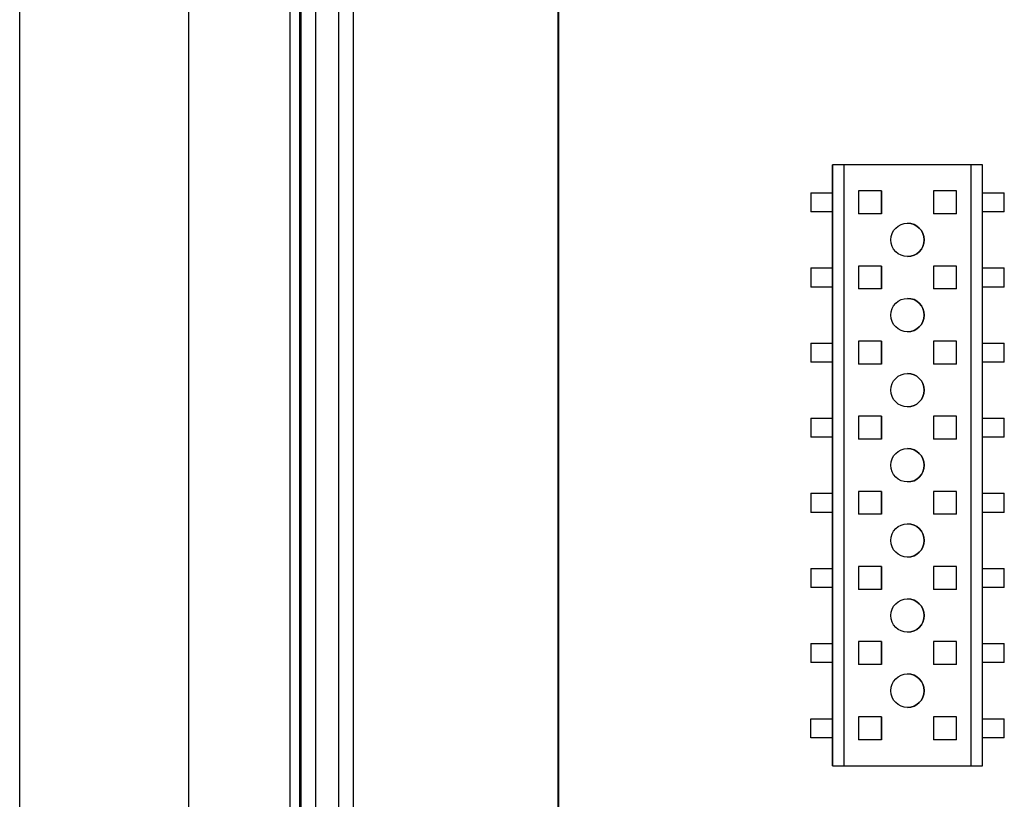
# Model space of a CAD drawing. Header units: millimetres. Extents: x 0 to 1260, y 0 to 891.
# Tile 50 of 56: x 867 to 893, y 645 to 666. Entities that reach past the tile are written whole.
import ezdxf

# ---------------------------------------------------------------- set-up
doc = ezdxf.new("R2010")
doc.units = ezdxf.units.MM
doc.header["$LTSCALE"] = 3

msp = doc.modelspace()

# ---------------------------------------------------------------- linework, layer by layer
at = {"color": 7, "linetype": 'Continuous', "lineweight": 25}
for p, q in [((866.522155, 601.068195), (866.522155, 713.961928)), ((871.022155, 713.015062), (871.022155, 602.015062)), ((875.023794, 606.574755), (875.023794, 708.165368)), ((875.404432, 708.165368), (875.404432, 606.574755)), ((873.721284, 606.760013), (873.721284, 707.98011)), ((873.971046, 707.98011), (873.971046, 606.760013)), ((874.016782, 606.778958), (874.016782, 707.961166)), ((874.397419, 707.961166), (874.397419, 606.778958)), ((880.873156, 697.696061), (880.873156, 617.65706)), ((880.867019, 640.640104), (880.867019, 676.640286)), ((888.166826, 662.040112), (888.166827, 646.040144)), ((888.166827, 646.040144), (888.166826, 662.040112)), ((888.166826, 662.040112), (888.166826, 662.040112)), ((888.471626, 662.040112), (888.166826, 662.040112)), ((888.471626, 662.040112), (888.471627, 646.040144)), ((891.862526, 662.040112), (888.471626, 662.040112)), ((888.471626, 662.040112), (888.471627, 646.040144)), ((888.471626, 662.040112), (888.471626, 662.040112)), ((891.862527, 646.040144), (891.862526, 662.040112)), ((892.167326, 662.040112), (891.862526, 662.040112)), ((892.167327, 646.040144), (892.167326, 662.040112)), ((889.471878, 661.344914), (888.862278, 661.344914)), ((888.862278, 661.344914), (888.862278, 660.735314)), ((889.471878, 660.735314), (889.471878, 661.344914)), ((889.471878, 661.344914), (889.471878, 660.735314)), ((889.471878, 661.344914), (889.471878, 661.344914)), ((891.471874, 661.344914), (890.862274, 661.344914)), ((890.862274, 661.344914), (890.862274, 660.735314)), ((891.471874, 660.735314), (891.471874, 661.344914)), ((891.471874, 661.344914), (891.471874, 661.344914)), ((887.588976, 661.294114), (887.588976, 660.786114)), ((887.588976, 661.294114), (888.166826, 661.294114)), ((892.167326, 661.294114), (892.745176, 661.294114)), ((892.745176, 660.786114), (892.745176, 661.294114)), ((888.166826, 660.786114), (887.588976, 660.786114)), ((889.471878, 660.735314), (888.862278, 660.735314)), ((889.471878, 660.735314), (889.471878, 660.735314)), ((891.471874, 660.735314), (890.862274, 660.735314)), ((891.471874, 660.735314), (891.471874, 660.735314)), ((892.745176, 660.786114), (892.167326, 660.786114)), ((887.588976, 659.294118), (887.588976, 658.786118)), ((887.588976, 659.294118), (888.166826, 659.294118)), ((889.471878, 659.344918), (888.862278, 659.344918)), ((888.862278, 659.344918), (888.862278, 658.735318)), ((889.471878, 658.735318), (889.471878, 659.344918)), ((889.471878, 659.344918), (889.471878, 658.735318)), ((889.471878, 659.344918), (889.471878, 659.344918)), ((891.471874, 659.344918), (890.862274, 659.344918)), ((890.862274, 659.344918), (890.862274, 658.735318)), ((891.471874, 658.735318), (891.471874, 659.344918)), ((891.471874, 659.344918), (891.471874, 659.344918)), ((892.167326, 659.294118), (892.745176, 659.294118)), ((892.745176, 658.786118), (892.745176, 659.294118)), ((888.166826, 658.786118), (887.588976, 658.786118)), ((889.471878, 658.735318), (888.862278, 658.735318)), ((889.471878, 658.735318), (889.471878, 658.735318)), ((891.471874, 658.735318), (890.862274, 658.735318)), ((891.471874, 658.735318), (891.471874, 658.735318)), ((892.745176, 658.786118), (892.167326, 658.786118)), ((887.588976, 657.294122), (887.588976, 656.786122)), ((887.588976, 657.294122), (888.166826, 657.294122)), ((889.471878, 657.344922), (888.862278, 657.344922)), ((888.862278, 657.344922), (888.862278, 656.735322)), ((889.471878, 656.735322), (889.471878, 657.344922)), ((889.471878, 657.344922), (889.471878, 656.735322)), ((889.471878, 657.344922), (889.471878, 657.344922)), ((891.471874, 657.344922), (890.862274, 657.344922)), ((890.862274, 657.344922), (890.862274, 656.735322)), ((891.471874, 656.735322), (891.471874, 657.344922)), ((891.471874, 657.344922), (891.471874, 657.344922)), ((892.167326, 657.294122), (892.745176, 657.294122)), ((892.745176, 656.786122), (892.745176, 657.294122)), ((888.166826, 656.786122), (887.588976, 656.786122)), ((889.471878, 656.735322), (888.862278, 656.735322)), ((889.471878, 656.735322), (889.471878, 656.735322)), ((891.471874, 656.735322), (890.862274, 656.735322)), ((891.471874, 656.735322), (891.471874, 656.735322)), ((892.745176, 656.786122), (892.167326, 656.786122)), ((889.471878, 655.344926), (888.862278, 655.344926)), ((888.862278, 655.344926), (888.862278, 654.735326)), ((889.471878, 654.735326), (889.471878, 655.344926)), ((889.471878, 655.344926), (889.471878, 654.735326)), ((889.471878, 655.344926), (889.471878, 655.344926)), ((891.471874, 655.344926), (890.862274, 655.344926)), ((890.862274, 655.344926), (890.862274, 654.735326)), ((891.471874, 654.735326), (891.471874, 655.344926)), ((891.471874, 655.344926), (891.471874, 655.344926)), ((887.588976, 655.294126), (887.588976, 654.786126)), ((887.588976, 655.294126), (888.166826, 655.294126)), ((892.167326, 655.294126), (892.745176, 655.294126)), ((892.745176, 654.786126), (892.745176, 655.294126)), ((888.166826, 654.786126), (887.588976, 654.786126)), ((889.471878, 654.735326), (888.862278, 654.735326)), ((889.471878, 654.735326), (889.471878, 654.735326)), ((891.471874, 654.735326), (890.862274, 654.735326)), ((891.471874, 654.735326), (891.471874, 654.735326)), ((892.745176, 654.786126), (892.167326, 654.786126)), ((887.588976, 653.29413), (887.588976, 652.78613)), ((887.588976, 653.29413), (888.166826, 653.29413)), ((889.471878, 653.34493), (888.862278, 653.34493)), ((888.862278, 653.34493), (888.862279, 652.73533)), ((889.471879, 652.73533), (889.471878, 653.34493)), ((889.471878, 653.34493), (889.471878, 652.73533)), ((889.471878, 653.34493), (889.471878, 653.34493)), ((891.471874, 653.34493), (890.862274, 653.34493)), ((890.862274, 653.34493), (890.862275, 652.73533)), ((891.471875, 652.73533), (891.471874, 653.34493)), ((891.471874, 653.34493), (891.471874, 653.34493)), ((892.167326, 653.29413), (892.745176, 653.29413)), ((892.745176, 652.78613), (892.745176, 653.29413)), ((888.166826, 652.78613), (887.588976, 652.78613)), ((889.471879, 652.73533), (888.862279, 652.73533)), ((889.471879, 652.73533), (889.471878, 652.73533)), ((891.471875, 652.73533), (890.862275, 652.73533)), ((891.471875, 652.73533), (891.471874, 652.73533)), ((892.745176, 652.78613), (892.167326, 652.78613)), ((887.588976, 651.294134), (887.588977, 650.786134)), ((887.588976, 651.294134), (888.166826, 651.294134)), ((889.471879, 651.344934), (888.862279, 651.344934)), ((888.862279, 651.344934), (888.862279, 650.735334)), ((889.471879, 650.735334), (889.471879, 651.344934)), ((889.471879, 651.344934), (889.471879, 650.735334)), ((889.471879, 651.344934), (889.471879, 651.344934)), ((891.471875, 651.344934), (890.862275, 651.344934)), ((890.862275, 651.344934), (890.862275, 650.735334)), ((891.471875, 650.735334), (891.471875, 651.344934)), ((891.471875, 651.344934), (891.471875, 651.344934)), ((892.167327, 651.294134), (892.745176, 651.294134)), ((892.745177, 650.786134), (892.745176, 651.294134)), ((888.166827, 650.786134), (887.588977, 650.786134)), ((889.471879, 650.735334), (888.862279, 650.735334)), ((889.471879, 650.735334), (889.471879, 650.735334)), ((891.471875, 650.735334), (890.862275, 650.735334)), ((891.471875, 650.735334), (891.471875, 650.735334)), ((892.745177, 650.786134), (892.167327, 650.786134)), ((887.588977, 649.294138), (887.588977, 648.786138)), ((887.588977, 649.294138), (888.166827, 649.294138)), ((889.471879, 649.344938), (888.862279, 649.344938)), ((888.862279, 649.344938), (888.862279, 648.735338)), ((889.471879, 648.735338), (889.471879, 649.344938)), ((889.471879, 649.344938), (889.471879, 648.735338)), ((889.471879, 649.344938), (889.471879, 649.344938)), ((891.471875, 649.344938), (890.862275, 649.344938)), ((890.862275, 649.344938), (890.862275, 648.735338)), ((891.471875, 648.735338), (891.471875, 649.344938)), ((891.471875, 649.344938), (891.471875, 649.344938)), ((892.167327, 649.294138), (892.745177, 649.294138)), ((892.745177, 648.786138), (892.745177, 649.294138)), ((888.166827, 648.786138), (887.588977, 648.786138)), ((892.745177, 648.786138), (892.167327, 648.786138)), ((889.471879, 648.735338), (888.862279, 648.735338)), ((889.471879, 648.735338), (889.471879, 648.735338)), ((891.471875, 648.735338), (890.862275, 648.735338)), ((891.471875, 648.735338), (891.471875, 648.735338)), ((887.588977, 646.786142), (887.588977, 647.294142)), ((887.588977, 647.294142), (888.166827, 647.294142)), ((889.471879, 647.344942), (888.862279, 647.344942)), ((888.862279, 647.344942), (888.862279, 646.735342)), ((889.471879, 646.735342), (889.471879, 647.344942)), ((889.471879, 647.344942), (889.471879, 646.735342)), ((889.471879, 647.344942), (889.471879, 647.344942)), ((891.471875, 647.344942), (890.862275, 647.344942)), ((890.862275, 647.344942), (890.862275, 646.735342)), ((891.471875, 646.735342), (891.471875, 647.344942)), ((891.471875, 647.344942), (891.471875, 647.344942)), ((892.167327, 647.294142), (892.745177, 647.294142)), ((892.745177, 646.786142), (892.745177, 647.294142)), ((888.166827, 646.786142), (887.588977, 646.786142)), ((889.471879, 646.735342), (888.862279, 646.735342)), ((889.471879, 646.735342), (889.471879, 646.735342)), ((891.471875, 646.735342), (890.862275, 646.735342)), ((891.471875, 646.735342), (891.471875, 646.735342)), ((892.745177, 646.786142), (892.167327, 646.786142)), ((888.166827, 646.040144), (888.166827, 646.040144)), ((888.166827, 646.040144), (888.471627, 646.040144)), ((888.471627, 646.040144), (891.862527, 646.040144)), ((888.471627, 646.040144), (888.471627, 646.040144)), ((891.862527, 646.040144), (892.167327, 646.040144))]:
    msp.add_line(p, q, dxfattribs=at)
for centre in [(890.167076, 660.040116), (890.167076, 658.04012), (890.167076, 656.040124), (890.167076, 654.040128), (890.167077, 652.040132), (890.167077, 650.040136), (890.167077, 648.04014)]:
    msp.add_circle(centre, 0.4445, dxfattribs=at)
for centre in [(890.167076, 660.040116), (890.167076, 658.04012), (890.167076, 656.040124), (890.167076, 654.040128), (890.167076, 652.040132), (890.167077, 650.040136), (890.167077, 648.04014)]:
    msp.add_arc(centre, 0.4445, 270.0000025, 90.0000025, dxfattribs=at)

doc.saveas('drawing.dxf')
